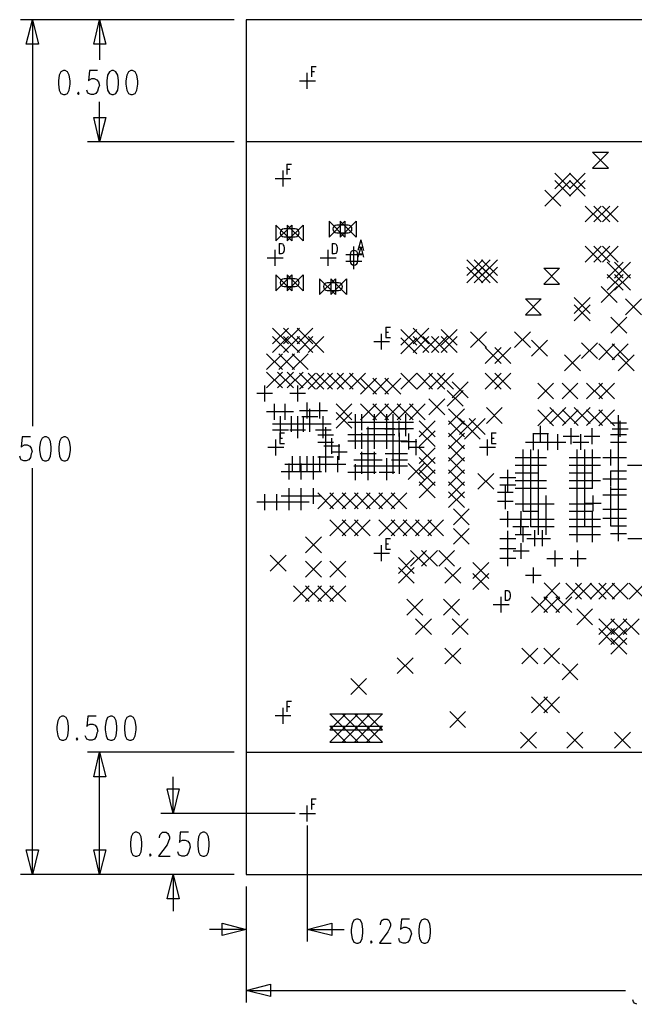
# Model space of a CAD drawing. Extents: x 11.9 to 28.1, y 10.8 to 21.2.
# Tile 6 of 29: x 15.6 to 18.1, y 15.1 to 19.1. Entities that reach past the tile are written whole.
import ezdxf

# ---------------------------------------------------------------- set-up
doc = ezdxf.new("R2010")
doc.units = 0
doc.header["$MEASUREMENT"] = 0
doc.layers.add('LAYNR1', color=2, linetype='Continuous')

msp = doc.modelspace()

# ---------------------------------------------------------------- linework, layer by layer
at = {"layer": 'LAYNR1', "color": 7}
for points in [[(16.438, 19.136), (15.563, 19.136)], [(15.587, 19.036), (15.613, 19.136)], [(15.613, 19.136), (15.613, 17.472)], [(15.613, 19.136), (15.637, 19.036)], [(16.438, 19.136), (15.837, 19.136)], [(15.863, 19.036), (15.887, 19.136)], [(15.887, 19.136), (15.887, 18.972)], [(15.887, 19.136), (15.913, 19.036)], [(16.487, 19.136), (16.488, 19.136)], [(16.487, 19.136), (16.488, 19.136)], [(19.987, 19.136), (16.487, 19.136)], [(16.487, 19.136), (16.487, 15.636)], [(15.637, 19.036), (15.587, 19.036)], [(15.913, 19.036), (15.863, 19.036)], [(15.729, 18.923), (15.722, 18.909), (15.719, 18.886)], [(15.739, 18.928), (15.729, 18.923)], [(15.756, 18.923), (15.746, 18.928), (15.739, 18.928)], [(15.766, 18.886), (15.763, 18.909), (15.756, 18.923)], [(15.879, 18.928), (15.845, 18.928), (15.841, 18.886)], [(15.927, 18.923), (15.92, 18.909), (15.916, 18.886)], [(15.937, 18.928), (15.927, 18.923)], [(15.954, 18.923), (15.944, 18.928), (15.937, 18.928)], [(15.964, 18.886), (15.961, 18.909), (15.954, 18.923)], [(16.005, 18.923), (15.998, 18.909), (15.995, 18.886)], [(16.015, 18.928), (16.005, 18.923)], [(16.032, 18.923), (16.022, 18.928), (16.015, 18.928)], [(16.043, 18.886), (16.039, 18.909), (16.032, 18.923)], [(16.737, 18.853), (16.737, 18.918)], [(16.754, 18.945), (16.754, 18.902)], [(16.754, 18.945), (16.773, 18.945)], [(16.754, 18.924), (16.766, 18.924)], [(15.719, 18.886), (15.719, 18.872), (15.722, 18.848)], [(15.763, 18.848), (15.766, 18.872), (15.766, 18.886)], [(15.841, 18.886), (15.845, 18.89), (15.855, 18.895), (15.865, 18.895), (15.876, 18.89), (15.882, 18.881), (15.886, 18.867)], [(15.916, 18.886), (15.916, 18.872), (15.92, 18.848)], [(15.961, 18.848), (15.964, 18.872), (15.964, 18.886)], [(15.995, 18.886), (15.995, 18.872), (15.998, 18.848)], [(16.039, 18.848), (16.043, 18.872), (16.043, 18.886)], [(16.705, 18.886), (16.77, 18.886)], [(15.722, 18.848), (15.729, 18.834), (15.739, 18.829)], [(15.746, 18.829), (15.756, 18.834), (15.763, 18.848)], [(15.801, 18.839), (15.797, 18.834), (15.801, 18.829)], [(15.801, 18.829), (15.804, 18.834), (15.801, 18.839)], [(15.852, 18.829), (15.841, 18.834), (15.838, 18.839), (15.835, 18.848)], [(15.886, 18.867), (15.882, 18.858), (15.879, 18.843), (15.872, 18.834), (15.862, 18.829)], [(15.92, 18.848), (15.927, 18.834), (15.937, 18.829)], [(15.944, 18.829), (15.954, 18.834), (15.961, 18.848)], [(15.998, 18.848), (16.005, 18.834), (16.015, 18.829)], [(16.022, 18.829), (16.032, 18.834), (16.039, 18.848)], [(15.739, 18.829), (15.746, 18.829)], [(15.862, 18.829), (15.852, 18.829)], [(15.887, 18.636), (15.887, 18.799)], [(15.937, 18.829), (15.944, 18.829)], [(16.015, 18.829), (16.022, 18.829)], [(15.887, 18.636), (15.863, 18.736)], [(15.863, 18.736), (15.913, 18.736)], [(15.913, 18.736), (15.887, 18.636)], [(16.438, 18.636), (15.837, 18.636)], [(16.487, 18.636), (16.488, 18.636)], [(19.987, 18.636), (16.487, 18.636)], [(16.487, 18.636), (16.487, 16.136)], [(17.97, 18.528), (17.905, 18.593)], [(17.905, 18.593), (17.97, 18.593)], [(17.97, 18.593), (17.905, 18.528)], [(16.638, 18.453), (16.638, 18.518)], [(16.654, 18.545), (16.654, 18.502)], [(16.654, 18.545), (16.673, 18.545)], [(16.654, 18.524), (16.666, 18.524)], [(17.75, 18.443), (17.815, 18.508)], [(17.75, 18.508), (17.815, 18.443)], [(17.81, 18.443), (17.875, 18.508)], [(17.81, 18.508), (17.875, 18.443)], [(17.905, 18.528), (17.97, 18.528)], [(16.605, 18.486), (16.67, 18.486)], [(17.75, 18.413), (17.815, 18.478)], [(17.75, 18.478), (17.815, 18.413)], [(17.81, 18.413), (17.875, 18.478)], [(17.81, 18.478), (17.875, 18.413)], [(17.71, 18.373), (17.775, 18.438)], [(17.71, 18.438), (17.775, 18.373)], [(17.875, 18.308), (17.94, 18.373)], [(17.875, 18.373), (17.94, 18.308)], [(17.91, 18.308), (17.975, 18.373)], [(17.91, 18.373), (17.975, 18.308)], [(17.945, 18.308), (18.01, 18.373)], [(17.945, 18.373), (18.01, 18.308)], [(16.826, 18.246), (16.891, 18.311)], [(16.891, 18.246), (16.826, 18.311)], [(16.826, 18.311), (16.826, 18.246)], [(16.872, 18.246), (16.937, 18.311)], [(16.937, 18.246), (16.872, 18.311)], [(16.872, 18.311), (16.872, 18.246)], [(16.891, 18.311), (16.891, 18.246)], [(16.937, 18.311), (16.937, 18.246)], [(16.609, 18.23), (16.674, 18.295)], [(16.674, 18.23), (16.609, 18.295)], [(16.609, 18.295), (16.609, 18.23)], [(16.688, 18.279), (16.642, 18.279)], [(16.655, 18.23), (16.72, 18.295)], [(16.72, 18.23), (16.655, 18.295)], [(16.655, 18.295), (16.655, 18.23)], [(16.674, 18.295), (16.674, 18.23)], [(16.72, 18.295), (16.72, 18.23)], [(16.904, 18.295), (16.858, 18.295)], [(16.642, 18.247), (16.688, 18.247)], [(16.858, 18.263), (16.904, 18.263)], [(16.956, 18.234), (16.944, 18.191)], [(16.956, 18.234), (16.967, 18.191)], [(16.605, 18.128), (16.605, 18.193)], [(16.622, 18.22), (16.622, 18.177)], [(16.622, 18.22), (16.632, 18.22), (16.637, 18.218), (16.639, 18.213), (16.641, 18.209)], [(16.642, 18.193), (16.641, 18.187), (16.639, 18.183), (16.637, 18.179), (16.632, 18.177)], [(16.641, 18.209), (16.642, 18.203), (16.642, 18.193)], [(16.823, 18.128), (16.823, 18.193)], [(16.839, 18.22), (16.839, 18.177)], [(16.839, 18.22), (16.849, 18.22), (16.854, 18.218), (16.856, 18.213), (16.858, 18.209)], [(16.859, 18.193), (16.858, 18.187), (16.856, 18.183), (16.854, 18.179), (16.849, 18.177)], [(16.858, 18.209), (16.859, 18.203), (16.859, 18.193)], [(16.927, 18.142), (16.927, 18.207)], [(16.956, 18.206), (16.944, 18.163)], [(16.948, 18.205), (16.963, 18.205)], [(16.956, 18.206), (16.967, 18.163)], [(17.875, 18.143), (17.94, 18.208)], [(17.875, 18.208), (17.94, 18.143)], [(17.91, 18.143), (17.975, 18.208)], [(17.91, 18.208), (17.975, 18.143)], [(17.945, 18.143), (18.01, 18.208)], [(17.945, 18.208), (18.01, 18.143)], [(16.573, 18.161), (16.638, 18.161)], [(16.632, 18.177), (16.622, 18.177)], [(16.79, 18.161), (16.855, 18.161)], [(16.849, 18.177), (16.839, 18.177)], [(16.895, 18.175), (16.96, 18.175)], [(16.895, 18.147), (16.96, 18.147)], [(16.912, 18.175), (16.912, 18.147)], [(16.927, 18.114), (16.927, 18.179)], [(16.944, 18.147), (16.944, 18.175)], [(16.948, 18.177), (16.963, 18.177)], [(17.39, 18.088), (17.455, 18.153)], [(17.39, 18.153), (17.455, 18.088)], [(17.42, 18.088), (17.485, 18.153)], [(17.42, 18.153), (17.485, 18.088)], [(17.45, 18.088), (17.515, 18.153)], [(17.45, 18.153), (17.515, 18.088)], [(17.39, 18.058), (17.455, 18.123)], [(17.39, 18.123), (17.455, 18.058)], [(17.42, 18.058), (17.485, 18.123)], [(17.42, 18.123), (17.485, 18.058)], [(17.45, 18.058), (17.515, 18.123)], [(17.45, 18.123), (17.515, 18.058)], [(17.77, 18.053), (17.705, 18.118)], [(17.705, 18.118), (17.77, 18.118)], [(17.77, 18.118), (17.705, 18.053)], [(17.965, 18.078), (18.03, 18.143)], [(17.965, 18.143), (18.03, 18.078)], [(17.995, 18.078), (18.06, 18.143)], [(17.995, 18.143), (18.06, 18.078)], [(16.609, 18.026), (16.674, 18.091)], [(16.674, 18.026), (16.609, 18.091)], [(16.609, 18.091), (16.609, 18.026)], [(16.688, 18.075), (16.642, 18.075)], [(16.655, 18.026), (16.72, 18.091)], [(16.72, 18.026), (16.655, 18.091)], [(16.655, 18.091), (16.655, 18.026)], [(16.674, 18.091), (16.674, 18.026)], [(16.72, 18.091), (16.72, 18.026)], [(16.787, 18.01), (16.852, 18.075)], [(16.852, 18.01), (16.787, 18.075)], [(16.787, 18.075), (16.787, 18.01)], [(16.833, 18.01), (16.898, 18.075)], [(16.898, 18.01), (16.833, 18.075)], [(16.833, 18.075), (16.833, 18.01)], [(16.852, 18.075), (16.852, 18.01)], [(16.898, 18.075), (16.898, 18.01)], [(17.965, 18.028), (18.03, 18.093)], [(17.965, 18.093), (18.03, 18.028)], [(17.995, 18.028), (18.06, 18.093)], [(17.995, 18.093), (18.06, 18.028)], [(16.642, 18.043), (16.688, 18.043)], [(16.865, 18.059), (16.819, 18.059)], [(16.819, 18.027), (16.865, 18.027)], [(17.705, 18.053), (17.77, 18.053)], [(17.94, 17.978), (18.005, 18.043)], [(17.94, 18.043), (18.005, 17.978)], [(17.695, 17.928), (17.63, 17.993)], [(17.63, 17.993), (17.695, 17.993)], [(17.695, 17.993), (17.63, 17.928)], [(17.83, 17.933), (17.895, 17.998)], [(17.83, 17.998), (17.895, 17.933)], [(18.04, 17.928), (18.105, 17.993)], [(18.04, 17.993), (18.105, 17.928)], [(17.83, 17.903), (17.895, 17.968)], [(17.83, 17.968), (17.895, 17.903)], [(17.63, 17.928), (17.695, 17.928)], [(17.98, 17.853), (18.045, 17.918)], [(17.98, 17.918), (18.045, 17.853)], [(16.595, 17.808), (16.66, 17.873)], [(16.595, 17.873), (16.66, 17.808)], [(16.64, 17.808), (16.705, 17.873)], [(16.64, 17.873), (16.705, 17.808)], [(16.695, 17.808), (16.76, 17.873)], [(16.695, 17.873), (16.76, 17.808)], [(17.058, 17.877), (17.058, 17.834)], [(17.058, 17.877), (17.077, 17.877)], [(17.12, 17.803), (17.185, 17.868)], [(17.12, 17.868), (17.185, 17.803)], [(17.17, 17.808), (17.235, 17.873)], [(17.17, 17.873), (17.235, 17.808)], [(17.285, 17.803), (17.35, 17.868)], [(17.285, 17.868), (17.35, 17.803)], [(16.595, 17.773), (16.66, 17.838)], [(16.595, 17.838), (16.66, 17.773)], [(16.64, 17.773), (16.705, 17.838)], [(16.64, 17.838), (16.705, 17.773)], [(16.695, 17.773), (16.76, 17.838)], [(16.695, 17.838), (16.76, 17.773)], [(16.74, 17.773), (16.805, 17.838)], [(16.74, 17.838), (16.805, 17.773)], [(17.041, 17.785), (17.041, 17.85)], [(17.058, 17.856), (17.069, 17.856)], [(17.058, 17.834), (17.077, 17.834)], [(17.12, 17.768), (17.185, 17.833)], [(17.12, 17.833), (17.185, 17.768)], [(17.17, 17.773), (17.235, 17.838)], [(17.17, 17.838), (17.235, 17.773)], [(17.21, 17.773), (17.275, 17.838)], [(17.21, 17.838), (17.275, 17.773)], [(17.245, 17.773), (17.31, 17.838)], [(17.245, 17.838), (17.31, 17.773)], [(17.285, 17.773), (17.35, 17.838)], [(17.285, 17.838), (17.35, 17.773)], [(17.405, 17.793), (17.47, 17.858)], [(17.405, 17.858), (17.47, 17.793)], [(17.585, 17.793), (17.65, 17.858)], [(17.585, 17.858), (17.65, 17.793)], [(17.655, 17.758), (17.72, 17.823)], [(17.655, 17.823), (17.72, 17.758)], [(17.009, 17.818), (17.074, 17.818)], [(17.465, 17.728), (17.53, 17.793)], [(17.465, 17.793), (17.53, 17.728)], [(17.505, 17.728), (17.57, 17.793)], [(17.505, 17.793), (17.57, 17.728)], [(17.86, 17.748), (17.925, 17.813)], [(17.86, 17.813), (17.925, 17.748)], [(17.93, 17.743), (17.995, 17.808)], [(17.93, 17.808), (17.995, 17.743)], [(17.985, 17.743), (18.05, 17.808)], [(17.985, 17.808), (18.05, 17.743)], [(16.57, 17.703), (16.635, 17.768)], [(16.57, 17.768), (16.635, 17.703)], [(16.62, 17.703), (16.685, 17.768)], [(16.62, 17.768), (16.685, 17.703)], [(16.675, 17.703), (16.74, 17.768)], [(16.675, 17.768), (16.74, 17.703)], [(17.79, 17.698), (17.855, 17.763)], [(17.79, 17.763), (17.855, 17.698)], [(18.01, 17.698), (18.075, 17.763)], [(18.01, 17.763), (18.075, 17.698)], [(16.57, 17.628), (16.635, 17.693)], [(16.57, 17.693), (16.635, 17.628)], [(16.615, 17.628), (16.68, 17.693)], [(16.615, 17.693), (16.68, 17.628)], [(16.655, 17.628), (16.72, 17.693)], [(16.655, 17.693), (16.72, 17.628)], [(16.705, 17.623), (16.77, 17.688)], [(16.705, 17.688), (16.77, 17.623)], [(16.74, 17.623), (16.805, 17.688)], [(16.74, 17.688), (16.805, 17.623)], [(16.775, 17.623), (16.84, 17.688)], [(16.775, 17.688), (16.84, 17.623)], [(16.82, 17.623), (16.885, 17.688)], [(16.82, 17.688), (16.885, 17.623)], [(16.86, 17.623), (16.925, 17.688)], [(16.86, 17.688), (16.925, 17.623)], [(16.91, 17.623), (16.975, 17.688)], [(16.91, 17.688), (16.975, 17.623)], [(16.955, 17.603), (17.02, 17.668)], [(16.955, 17.668), (17.02, 17.603)], [(17.005, 17.603), (17.07, 17.668)], [(17.005, 17.668), (17.07, 17.603)], [(17.055, 17.603), (17.12, 17.668)], [(17.055, 17.668), (17.12, 17.603)], [(17.12, 17.623), (17.185, 17.688)], [(17.12, 17.688), (17.185, 17.623)], [(17.185, 17.623), (17.25, 17.688)], [(17.185, 17.688), (17.25, 17.623)], [(17.235, 17.623), (17.3, 17.688)], [(17.235, 17.688), (17.3, 17.623)], [(17.27, 17.623), (17.335, 17.688)], [(17.27, 17.688), (17.335, 17.623)], [(17.465, 17.623), (17.53, 17.688)], [(17.465, 17.688), (17.53, 17.623)], [(17.505, 17.623), (17.57, 17.688)], [(17.505, 17.688), (17.57, 17.623)], [(16.563, 17.573), (16.563, 17.638)], [(16.698, 17.573), (16.698, 17.638)], [(17.33, 17.588), (17.395, 17.653)], [(17.33, 17.653), (17.395, 17.588)], [(17.68, 17.583), (17.745, 17.648)], [(17.68, 17.648), (17.745, 17.583)], [(17.78, 17.583), (17.845, 17.648)], [(17.78, 17.648), (17.845, 17.583)], [(17.88, 17.583), (17.945, 17.648)], [(17.88, 17.648), (17.945, 17.583)], [(17.93, 17.583), (17.995, 17.648)], [(17.93, 17.648), (17.995, 17.583)], [(16.53, 17.606), (16.595, 17.606)], [(16.665, 17.606), (16.73, 17.606)], [(17.235, 17.518), (17.3, 17.583)], [(17.235, 17.583), (17.3, 17.518)], [(17.31, 17.553), (17.375, 17.618)], [(17.31, 17.618), (17.375, 17.553)], [(16.603, 17.498), (16.603, 17.563)], [(16.647, 17.498), (16.647, 17.563)], [(16.737, 17.503), (16.737, 17.568)], [(16.747, 17.478), (16.747, 17.543)], [(16.788, 17.503), (16.788, 17.568)], [(16.855, 17.498), (16.92, 17.563)], [(16.855, 17.563), (16.92, 17.498)], [(16.955, 17.498), (17.02, 17.563)], [(16.955, 17.563), (17.02, 17.498)], [(17.005, 17.498), (17.07, 17.563)], [(17.005, 17.563), (17.07, 17.498)], [(17.055, 17.498), (17.12, 17.563)], [(17.055, 17.563), (17.12, 17.498)], [(17.105, 17.498), (17.17, 17.563)], [(17.105, 17.563), (17.17, 17.498)], [(17.155, 17.498), (17.22, 17.563)], [(17.155, 17.563), (17.22, 17.498)], [(17.315, 17.478), (17.38, 17.543)], [(17.315, 17.543), (17.38, 17.478)], [(17.47, 17.483), (17.535, 17.548)], [(17.47, 17.548), (17.535, 17.483)], [(17.73, 17.483), (17.795, 17.548)], [(17.73, 17.548), (17.795, 17.483)], [(17.83, 17.483), (17.895, 17.548)], [(17.83, 17.548), (17.895, 17.483)], [(16.57, 17.531), (16.635, 17.531)], [(16.615, 17.531), (16.68, 17.531)], [(16.628, 17.448), (16.628, 17.513)], [(16.673, 17.448), (16.673, 17.513)], [(16.698, 17.448), (16.698, 17.513)], [(16.705, 17.536), (16.77, 17.536)], [(16.715, 17.511), (16.78, 17.511)], [(16.722, 17.448), (16.722, 17.513)], [(16.747, 17.448), (16.747, 17.513)], [(16.755, 17.536), (16.82, 17.536)], [(16.802, 17.448), (16.802, 17.513)], [(16.855, 17.463), (16.92, 17.528)], [(16.855, 17.528), (16.92, 17.463)], [(16.935, 17.455), (16.935, 17.52)], [(16.961, 17.455), (16.961, 17.52)], [(17.012, 17.455), (17.012, 17.52)], [(17.063, 17.455), (17.063, 17.52)], [(17.089, 17.455), (17.089, 17.52)], [(17.14, 17.455), (17.14, 17.52)], [(17.36, 17.438), (17.425, 17.503)], [(17.36, 17.503), (17.425, 17.438)], [(17.4, 17.438), (17.465, 17.503)], [(17.4, 17.503), (17.465, 17.438)], [(17.68, 17.473), (17.745, 17.538)], [(17.68, 17.538), (17.745, 17.473)], [(17.781, 17.474), (17.846, 17.539)], [(17.781, 17.539), (17.846, 17.474)], [(17.88, 17.474), (17.945, 17.539)], [(17.88, 17.539), (17.945, 17.474)], [(17.93, 17.473), (17.995, 17.538)], [(17.93, 17.538), (17.995, 17.473)], [(18.011, 17.452), (18.011, 17.517)], [(16.595, 17.481), (16.66, 17.481)], [(16.628, 17.423), (16.628, 17.488)], [(16.64, 17.481), (16.705, 17.481)], [(16.665, 17.481), (16.73, 17.481)], [(16.69, 17.481), (16.755, 17.481)], [(16.698, 17.423), (16.698, 17.488)], [(16.715, 17.481), (16.78, 17.481)], [(16.77, 17.481), (16.835, 17.481)], [(16.802, 17.423), (16.802, 17.488)], [(16.813, 17.403), (16.813, 17.468)], [(16.903, 17.488), (16.968, 17.488)], [(16.928, 17.488), (16.993, 17.488)], [(16.935, 17.404), (16.935, 17.469)], [(16.979, 17.488), (17.044, 17.488)], [(16.979, 17.462), (17.044, 17.462)], [(16.986, 17.404), (16.986, 17.469)], [(17.012, 17.43), (17.012, 17.495)], [(17.012, 17.404), (17.012, 17.469)], [(17.031, 17.488), (17.096, 17.488)], [(17.031, 17.462), (17.096, 17.462)], [(17.055, 17.461), (17.12, 17.461)], [(17.056, 17.488), (17.121, 17.488)], [(17.063, 17.43), (17.063, 17.495)], [(17.063, 17.404), (17.063, 17.469)], [(17.081, 17.461), (17.146, 17.461)], [(17.088, 17.429), (17.088, 17.494)], [(17.107, 17.488), (17.172, 17.488)], [(17.107, 17.462), (17.172, 17.462)], [(17.113, 17.429), (17.113, 17.494)], [(17.14, 17.43), (17.14, 17.495)], [(17.195, 17.428), (17.26, 17.493)], [(17.195, 17.493), (17.26, 17.428)], [(17.315, 17.428), (17.38, 17.493)], [(17.315, 17.493), (17.38, 17.428)], [(17.38, 17.418), (17.445, 17.483)], [(17.38, 17.483), (17.445, 17.418)], [(17.692, 17.408), (17.692, 17.473)], [(17.817, 17.398), (17.817, 17.463)], [(17.903, 17.398), (17.903, 17.463)], [(17.978, 17.485), (18.043, 17.485)], [(17.985, 17.461), (18.05, 17.461)], [(18.011, 17.405), (18.011, 17.47)], [(18.017, 17.428), (18.017, 17.493)], [(15.604, 17.428), (15.57, 17.428), (15.566, 17.386)], [(15.652, 17.423), (15.645, 17.409), (15.641, 17.386)], [(15.662, 17.428), (15.652, 17.423)], [(15.679, 17.423), (15.669, 17.428), (15.662, 17.428)], [(15.689, 17.386), (15.686, 17.409), (15.679, 17.423)], [(15.73, 17.423), (15.723, 17.409), (15.72, 17.386)], [(15.74, 17.428), (15.73, 17.423)], [(15.757, 17.423), (15.747, 17.428), (15.74, 17.428)], [(15.768, 17.386), (15.764, 17.409), (15.757, 17.423)], [(16.595, 17.456), (16.66, 17.456)], [(16.625, 17.444), (16.625, 17.401)], [(16.625, 17.444), (16.644, 17.444)], [(16.625, 17.423), (16.636, 17.423)], [(16.665, 17.456), (16.73, 17.456)], [(16.77, 17.456), (16.835, 17.456)], [(16.78, 17.436), (16.845, 17.436)], [(16.813, 17.373), (16.813, 17.438)], [(16.837, 17.358), (16.837, 17.423)], [(16.903, 17.437), (16.968, 17.437)], [(16.935, 17.379), (16.935, 17.444)], [(16.954, 17.437), (17.019, 17.437)], [(16.961, 17.379), (16.961, 17.444)], [(16.979, 17.437), (17.044, 17.437)], [(16.986, 17.379), (16.986, 17.444)], [(17.012, 17.379), (17.012, 17.444)], [(17.031, 17.437), (17.096, 17.437)], [(17.063, 17.379), (17.063, 17.444)], [(17.089, 17.379), (17.089, 17.444)], [(17.114, 17.379), (17.114, 17.444)], [(17.153, 17.376), (17.153, 17.441)], [(17.195, 17.388), (17.26, 17.453)], [(17.195, 17.453), (17.26, 17.388)], [(17.315, 17.378), (17.38, 17.443)], [(17.315, 17.443), (17.38, 17.378)], [(17.491, 17.444), (17.491, 17.401)], [(17.491, 17.444), (17.51, 17.444)], [(17.491, 17.423), (17.502, 17.423)], [(17.66, 17.441), (17.725, 17.441)], [(17.663, 17.373), (17.663, 17.438)], [(17.722, 17.373), (17.722, 17.438)], [(17.763, 17.374), (17.763, 17.439)], [(17.785, 17.431), (17.85, 17.431)], [(17.857, 17.374), (17.857, 17.439)], [(17.87, 17.431), (17.935, 17.431)], [(17.978, 17.438), (18.043, 17.438)], [(18.011, 17.374), (18.011, 17.439)], [(15.566, 17.386), (15.57, 17.39), (15.58, 17.395), (15.59, 17.395), (15.601, 17.39), (15.607, 17.381), (15.611, 17.367)], [(15.641, 17.386), (15.641, 17.372), (15.645, 17.348)], [(15.686, 17.348), (15.689, 17.372), (15.689, 17.386)], [(15.72, 17.386), (15.72, 17.372), (15.723, 17.348)], [(15.764, 17.348), (15.768, 17.372), (15.768, 17.386)], [(16.576, 17.385), (16.641, 17.385)], [(16.608, 17.352), (16.608, 17.417)], [(16.625, 17.401), (16.644, 17.401)], [(16.78, 17.406), (16.845, 17.406)], [(16.805, 17.391), (16.87, 17.391)], [(16.813, 17.313), (16.813, 17.378)], [(16.868, 17.333), (16.868, 17.398)], [(16.903, 17.411), (16.968, 17.411)], [(16.928, 17.411), (16.993, 17.411)], [(16.954, 17.411), (17.019, 17.411)], [(16.979, 17.411), (17.044, 17.411)], [(16.986, 17.328), (16.986, 17.393)], [(17.031, 17.411), (17.096, 17.411)], [(17.056, 17.411), (17.121, 17.411)], [(17.082, 17.411), (17.147, 17.411)], [(17.089, 17.328), (17.089, 17.393)], [(17.114, 17.328), (17.114, 17.393)], [(17.121, 17.409), (17.186, 17.409)], [(17.15, 17.386), (17.215, 17.386)], [(17.183, 17.353), (17.183, 17.418)], [(17.195, 17.318), (17.26, 17.383)], [(17.195, 17.383), (17.26, 17.318)], [(17.315, 17.328), (17.38, 17.393)], [(17.315, 17.393), (17.38, 17.328)], [(17.442, 17.385), (17.507, 17.385)], [(17.474, 17.352), (17.474, 17.417)], [(17.491, 17.401), (17.51, 17.401)], [(17.63, 17.406), (17.695, 17.406)], [(17.69, 17.406), (17.755, 17.406)], [(17.73, 17.406), (17.795, 17.406)], [(17.824, 17.406), (17.889, 17.406)], [(17.978, 17.406), (18.043, 17.406)], [(15.577, 17.329), (15.566, 17.334), (15.563, 17.339), (15.56, 17.348)], [(15.611, 17.367), (15.607, 17.358), (15.604, 17.343), (15.597, 17.334), (15.587, 17.329)], [(15.645, 17.348), (15.652, 17.334), (15.662, 17.329)], [(15.669, 17.329), (15.679, 17.334), (15.686, 17.348)], [(15.723, 17.348), (15.73, 17.334), (15.74, 17.329)], [(15.747, 17.329), (15.757, 17.334), (15.764, 17.348)], [(16.677, 17.283), (16.677, 17.348)], [(16.708, 17.283), (16.708, 17.348)], [(16.737, 17.283), (16.737, 17.348)], [(16.763, 17.283), (16.763, 17.348)], [(16.78, 17.346), (16.845, 17.346)], [(16.788, 17.283), (16.788, 17.348)], [(16.813, 17.283), (16.813, 17.348)], [(16.835, 17.366), (16.9, 17.366)], [(16.862, 17.283), (16.862, 17.348)], [(16.954, 17.36), (17.019, 17.36)], [(16.961, 17.302), (16.961, 17.367)], [(16.961, 17.276), (16.961, 17.341)], [(16.986, 17.276), (16.986, 17.341)], [(17.012, 17.302), (17.012, 17.367)], [(17.012, 17.276), (17.012, 17.341)], [(17.056, 17.36), (17.121, 17.36)], [(17.063, 17.276), (17.063, 17.341)], [(17.082, 17.36), (17.147, 17.36)], [(17.089, 17.276), (17.089, 17.341)], [(17.114, 17.302), (17.114, 17.367)], [(17.114, 17.276), (17.114, 17.341)], [(17.195, 17.278), (17.26, 17.343)], [(17.195, 17.343), (17.26, 17.278)], [(17.315, 17.278), (17.38, 17.343)], [(17.315, 17.343), (17.38, 17.278)], [(17.588, 17.343), (17.653, 17.343)], [(17.62, 17.343), (17.685, 17.343)], [(17.621, 17.311), (17.621, 17.376)], [(17.621, 17.279), (17.621, 17.344)], [(17.651, 17.343), (17.716, 17.343)], [(17.652, 17.311), (17.652, 17.376)], [(17.652, 17.279), (17.652, 17.344)], [(17.684, 17.311), (17.684, 17.376)], [(17.684, 17.279), (17.684, 17.344)], [(17.809, 17.343), (17.874, 17.343)], [(17.84, 17.343), (17.905, 17.343)], [(17.841, 17.311), (17.841, 17.376)], [(17.841, 17.279), (17.841, 17.344)], [(17.872, 17.343), (17.937, 17.343)], [(17.873, 17.311), (17.873, 17.376)], [(17.873, 17.279), (17.873, 17.344)], [(17.904, 17.311), (17.904, 17.376)], [(17.904, 17.279), (17.904, 17.344)], [(17.947, 17.343), (18.012, 17.343)], [(17.978, 17.343), (18.043, 17.343)], [(17.979, 17.311), (17.979, 17.376)], [(18.011, 17.311), (18.011, 17.376)], [(15.587, 17.329), (15.577, 17.329)], [(15.613, 15.636), (15.613, 17.299)], [(15.662, 17.329), (15.669, 17.329)], [(15.74, 17.329), (15.747, 17.329)], [(16.645, 17.316), (16.71, 17.316)], [(16.663, 17.253), (16.663, 17.318)], [(16.675, 17.316), (16.74, 17.316)], [(16.705, 17.316), (16.77, 17.316)], [(16.712, 17.253), (16.712, 17.318)], [(16.73, 17.316), (16.795, 17.316)], [(16.755, 17.316), (16.82, 17.316)], [(16.763, 17.253), (16.763, 17.318)], [(16.78, 17.316), (16.845, 17.316)], [(16.83, 17.316), (16.895, 17.316)], [(16.928, 17.334), (16.993, 17.334)], [(16.928, 17.309), (16.993, 17.309)], [(16.935, 17.251), (16.935, 17.316)], [(16.954, 17.309), (17.019, 17.309)], [(16.979, 17.334), (17.044, 17.334)], [(16.979, 17.309), (17.044, 17.309)], [(16.986, 17.251), (16.986, 17.316)], [(17.031, 17.309), (17.096, 17.309)], [(17.056, 17.309), (17.121, 17.309)], [(17.063, 17.251), (17.063, 17.316)], [(17.082, 17.334), (17.147, 17.334)], [(17.082, 17.309), (17.147, 17.309)], [(17.15, 17.253), (17.215, 17.318)], [(17.15, 17.318), (17.215, 17.253)], [(17.588, 17.312), (17.653, 17.312)], [(17.62, 17.312), (17.685, 17.312)], [(17.621, 17.248), (17.621, 17.313)], [(17.651, 17.312), (17.716, 17.312)], [(17.652, 17.248), (17.652, 17.313)], [(17.809, 17.312), (17.874, 17.312)], [(17.84, 17.312), (17.905, 17.312)], [(17.841, 17.248), (17.841, 17.313)], [(17.872, 17.312), (17.937, 17.312)], [(17.873, 17.248), (17.873, 17.313)], [(18.011, 17.255), (18.011, 17.32)], [(18.048, 17.312), (18.113, 17.312)], [(16.63, 17.286), (16.695, 17.286)], [(16.68, 17.286), (16.745, 17.286)], [(16.73, 17.286), (16.795, 17.286)], [(16.903, 17.283), (16.968, 17.283)], [(16.954, 17.283), (17.019, 17.283)], [(17.031, 17.283), (17.096, 17.283)], [(17.195, 17.228), (17.26, 17.293)], [(17.195, 17.293), (17.26, 17.228)], [(17.315, 17.228), (17.38, 17.293)], [(17.315, 17.293), (17.38, 17.228)], [(17.435, 17.213), (17.5, 17.278)], [(17.435, 17.278), (17.5, 17.213)], [(17.525, 17.261), (17.59, 17.261)], [(17.558, 17.228), (17.558, 17.293)], [(17.558, 17.198), (17.558, 17.263)], [(17.588, 17.28), (17.653, 17.28)], [(17.62, 17.28), (17.685, 17.28)], [(17.621, 17.216), (17.621, 17.281)], [(17.652, 17.216), (17.652, 17.281)], [(17.684, 17.216), (17.684, 17.281)], [(17.809, 17.28), (17.874, 17.28)], [(17.84, 17.28), (17.905, 17.28)], [(17.841, 17.216), (17.841, 17.281)], [(17.873, 17.216), (17.873, 17.281)], [(17.904, 17.216), (17.904, 17.281)], [(17.978, 17.288), (18.043, 17.288)], [(17.979, 17.224), (17.979, 17.289)], [(18.011, 17.224), (18.011, 17.289)], [(16.663, 17.153), (16.663, 17.218)], [(16.712, 17.153), (16.712, 17.218)], [(16.763, 17.153), (16.763, 17.218)], [(17.195, 17.178), (17.26, 17.243)], [(17.195, 17.243), (17.26, 17.178)], [(17.315, 17.178), (17.38, 17.243)], [(17.315, 17.243), (17.38, 17.178)], [(17.525, 17.231), (17.59, 17.231)], [(17.548, 17.168), (17.548, 17.233)], [(17.588, 17.249), (17.653, 17.249)], [(17.588, 17.217), (17.653, 17.217)], [(17.62, 17.249), (17.685, 17.249)], [(17.62, 17.217), (17.685, 17.217)], [(17.621, 17.185), (17.621, 17.25)], [(17.651, 17.249), (17.716, 17.249)], [(17.651, 17.217), (17.716, 17.217)], [(17.652, 17.185), (17.652, 17.25)], [(17.684, 17.185), (17.684, 17.25)], [(17.809, 17.249), (17.874, 17.249)], [(17.809, 17.217), (17.874, 17.217)], [(17.84, 17.249), (17.905, 17.249)], [(17.84, 17.217), (17.905, 17.217)], [(17.841, 17.185), (17.841, 17.25)], [(17.872, 17.249), (17.937, 17.249)], [(17.873, 17.185), (17.873, 17.25)], [(17.947, 17.256), (18.012, 17.256)], [(17.978, 17.256), (18.043, 17.256)], [(17.979, 17.157), (17.979, 17.222)], [(18.011, 17.181), (18.011, 17.246)], [(18.011, 17.157), (18.011, 17.222)], [(16.563, 17.128), (16.563, 17.193)], [(16.612, 17.128), (16.612, 17.193)], [(16.63, 17.186), (16.695, 17.186)], [(16.663, 17.128), (16.663, 17.193)], [(16.68, 17.186), (16.745, 17.186)], [(16.712, 17.128), (16.712, 17.193)], [(16.73, 17.186), (16.795, 17.186)], [(16.78, 17.133), (16.845, 17.198)], [(16.78, 17.198), (16.845, 17.133)], [(16.83, 17.133), (16.895, 17.198)], [(16.83, 17.198), (16.895, 17.133)], [(16.88, 17.133), (16.945, 17.198)], [(16.88, 17.198), (16.945, 17.133)], [(16.93, 17.133), (16.995, 17.198)], [(16.93, 17.198), (16.995, 17.133)], [(16.98, 17.133), (17.045, 17.198)], [(16.98, 17.198), (17.045, 17.133)], [(17.03, 17.133), (17.095, 17.198)], [(17.03, 17.198), (17.095, 17.133)], [(17.08, 17.133), (17.145, 17.198)], [(17.08, 17.198), (17.145, 17.133)], [(17.315, 17.138), (17.38, 17.203)], [(17.315, 17.203), (17.38, 17.138)], [(17.515, 17.201), (17.58, 17.201)], [(17.548, 17.131), (17.548, 17.196)], [(17.621, 17.122), (17.621, 17.187)], [(17.652, 17.122), (17.652, 17.187)], [(17.684, 17.122), (17.684, 17.187)], [(17.715, 17.122), (17.715, 17.187)], [(17.841, 17.122), (17.841, 17.187)], [(17.873, 17.122), (17.873, 17.187)], [(17.907, 17.123), (17.907, 17.188)], [(17.947, 17.19), (18.012, 17.19)], [(17.978, 17.213), (18.043, 17.213)], [(17.978, 17.19), (18.043, 17.19)], [(16.53, 17.161), (16.595, 17.161)], [(16.58, 17.161), (16.645, 17.161)], [(16.63, 17.161), (16.695, 17.161)], [(16.68, 17.161), (16.745, 17.161)], [(17.515, 17.164), (17.58, 17.164)], [(17.588, 17.154), (17.653, 17.154)], [(17.62, 17.154), (17.685, 17.154)], [(17.651, 17.154), (17.716, 17.154)], [(17.652, 17.09), (17.652, 17.155)], [(17.683, 17.154), (17.748, 17.154)], [(17.809, 17.154), (17.874, 17.154)], [(17.84, 17.154), (17.905, 17.154)], [(17.841, 17.09), (17.841, 17.155)], [(17.873, 17.09), (17.873, 17.155)], [(17.875, 17.156), (17.94, 17.156)], [(17.979, 17.098), (17.979, 17.163)], [(18.011, 17.098), (18.011, 17.163)], [(17.335, 17.068), (17.4, 17.133)], [(17.335, 17.133), (17.4, 17.068)], [(17.558, 17.058), (17.558, 17.123)], [(17.612, 17.058), (17.612, 17.123)], [(17.62, 17.123), (17.685, 17.123)], [(17.652, 17.059), (17.652, 17.124)], [(17.684, 17.059), (17.684, 17.124)], [(17.715, 17.059), (17.715, 17.124)], [(17.809, 17.123), (17.874, 17.123)], [(17.84, 17.123), (17.905, 17.123)], [(17.841, 17.059), (17.841, 17.124)], [(17.873, 17.059), (17.873, 17.124)], [(17.904, 17.059), (17.904, 17.124)], [(17.947, 17.131), (18.012, 17.131)], [(17.978, 17.131), (18.043, 17.131)], [(17.979, 17.063), (17.979, 17.128)], [(18.011, 17.063), (18.011, 17.128)], [(18.011, 17.031), (18.011, 17.096)], [(16.83, 17.023), (16.895, 17.088)], [(16.83, 17.088), (16.895, 17.023)], [(16.88, 17.023), (16.945, 17.088)], [(16.88, 17.088), (16.945, 17.023)], [(16.93, 17.023), (16.995, 17.088)], [(16.93, 17.088), (16.995, 17.023)], [(17.03, 17.023), (17.095, 17.088)], [(17.03, 17.088), (17.095, 17.023)], [(17.08, 17.023), (17.145, 17.088)], [(17.08, 17.088), (17.145, 17.023)], [(17.13, 17.023), (17.195, 17.088)], [(17.13, 17.088), (17.195, 17.023)], [(17.18, 17.023), (17.245, 17.088)], [(17.18, 17.088), (17.245, 17.023)], [(17.23, 17.023), (17.295, 17.088)], [(17.23, 17.088), (17.295, 17.023)], [(17.525, 17.091), (17.59, 17.091)], [(17.579, 17.06), (17.644, 17.06)], [(17.58, 17.091), (17.645, 17.091)], [(17.611, 17.027), (17.611, 17.092)], [(17.62, 17.091), (17.685, 17.091)], [(17.621, 16.996), (17.621, 17.061)], [(17.651, 17.091), (17.716, 17.091)], [(17.651, 17.06), (17.716, 17.06)], [(17.683, 17.091), (17.748, 17.091)], [(17.683, 17.06), (17.748, 17.06)], [(17.684, 17.027), (17.684, 17.092)], [(17.715, 17.027), (17.715, 17.092)], [(17.809, 17.091), (17.874, 17.091)], [(17.809, 17.06), (17.874, 17.06)], [(17.84, 17.091), (17.905, 17.091)], [(17.841, 17.027), (17.841, 17.092)], [(17.841, 16.996), (17.841, 17.061)], [(17.872, 17.091), (17.937, 17.091)], [(17.872, 17.06), (17.937, 17.06)], [(17.904, 17.027), (17.904, 17.092)], [(17.904, 16.996), (17.904, 17.061)], [(17.947, 17.095), (18.012, 17.095)], [(17.978, 17.095), (18.043, 17.095)], [(17.978, 17.064), (18.043, 17.064)], [(18.011, 17), (18.011, 17.065)], [(16.73, 16.953), (16.795, 17.018)], [(16.73, 17.018), (16.795, 16.953)], [(17.335, 16.988), (17.4, 17.053)], [(17.335, 17.053), (17.4, 16.988)], [(17.558, 16.978), (17.558, 17.043)], [(17.588, 17.028), (17.653, 17.028)], [(17.668, 16.98), (17.668, 17.045)], [(17.7, 16.98), (17.7, 17.045)], [(17.809, 17.028), (17.874, 17.028)], [(17.872, 17.028), (17.937, 17.028)], [(17.978, 17.032), (18.043, 17.032)], [(17.041, 16.919), (17.041, 16.984)], [(17.058, 17.011), (17.058, 16.968)], [(17.058, 17.011), (17.077, 17.011)], [(17.058, 16.99), (17.069, 16.99)], [(17.525, 17.011), (17.59, 17.011)], [(17.558, 16.938), (17.558, 17.003)], [(17.612, 16.928), (17.612, 16.993)], [(17.636, 17.012), (17.701, 17.012)], [(17.667, 17.012), (17.732, 17.012)], [(18.049, 17.012), (18.114, 17.012)], [(16.585, 16.878), (16.65, 16.943)], [(16.585, 16.943), (16.65, 16.878)], [(17.009, 16.952), (17.074, 16.952)], [(17.058, 16.968), (17.077, 16.968)], [(17.16, 16.898), (17.225, 16.963)], [(17.16, 16.963), (17.225, 16.898)], [(17.205, 16.898), (17.27, 16.963)], [(17.205, 16.963), (17.27, 16.898)], [(17.275, 16.898), (17.34, 16.963)], [(17.275, 16.963), (17.34, 16.898)], [(17.525, 16.971), (17.59, 16.971)], [(17.558, 16.898), (17.558, 16.963)], [(17.58, 16.961), (17.645, 16.961)], [(17.751, 16.897), (17.751, 16.962)], [(17.845, 16.897), (17.845, 16.962)], [(16.73, 16.853), (16.795, 16.918)], [(16.73, 16.918), (16.795, 16.853)], [(16.83, 16.853), (16.895, 16.918)], [(16.83, 16.918), (16.895, 16.853)], [(17.11, 16.868), (17.175, 16.933)], [(17.11, 16.933), (17.175, 16.868)], [(17.415, 16.848), (17.48, 16.913)], [(17.415, 16.913), (17.48, 16.848)], [(17.525, 16.931), (17.59, 16.931)], [(17.718, 16.93), (17.783, 16.93)], [(17.813, 16.93), (17.878, 16.93)], [(17.11, 16.828), (17.175, 16.893)], [(17.11, 16.893), (17.175, 16.828)], [(17.3, 16.828), (17.365, 16.893)], [(17.3, 16.893), (17.365, 16.828)], [(17.415, 16.803), (17.48, 16.868)], [(17.415, 16.868), (17.48, 16.803)], [(17.63, 16.861), (17.695, 16.861)], [(17.663, 16.828), (17.663, 16.893)], [(16.68, 16.753), (16.745, 16.818)], [(16.68, 16.818), (16.745, 16.753)], [(16.73, 16.753), (16.795, 16.818)], [(16.73, 16.818), (16.795, 16.753)], [(16.78, 16.753), (16.845, 16.818)], [(16.78, 16.818), (16.845, 16.753)], [(16.83, 16.753), (16.895, 16.818)], [(16.83, 16.818), (16.895, 16.753)], [(17.706, 16.765), (17.771, 16.83)], [(17.706, 16.83), (17.771, 16.765)], [(17.795, 16.763), (17.86, 16.828)], [(17.795, 16.828), (17.86, 16.763)], [(17.835, 16.763), (17.9, 16.828)], [(17.835, 16.828), (17.9, 16.763)], [(17.895, 16.763), (17.96, 16.828)], [(17.895, 16.828), (17.96, 16.763)], [(17.93, 16.763), (17.995, 16.828)], [(17.93, 16.828), (17.995, 16.763)], [(17.985, 16.763), (18.05, 16.828)], [(17.985, 16.828), (18.05, 16.763)], [(18.055, 16.763), (18.12, 16.828)], [(18.055, 16.828), (18.12, 16.763)], [(17.547, 16.799), (17.547, 16.757)], [(17.547, 16.799), (17.557, 16.799), (17.561, 16.797), (17.564, 16.793), (17.566, 16.789), (17.567, 16.783), (17.567, 16.773), (17.566, 16.767), (17.564, 16.763), (17.561, 16.759), (17.557, 16.757), (17.547, 16.757)], [(17.145, 16.698), (17.21, 16.763)], [(17.145, 16.763), (17.21, 16.698)], [(17.295, 16.698), (17.36, 16.763)], [(17.295, 16.763), (17.36, 16.698)], [(17.498, 16.741), (17.563, 16.741)], [(17.53, 16.708), (17.53, 16.773)], [(17.655, 16.708), (17.72, 16.773)], [(17.655, 16.773), (17.72, 16.708)], [(17.705, 16.708), (17.77, 16.773)], [(17.705, 16.773), (17.77, 16.708)], [(17.755, 16.708), (17.82, 16.773)], [(17.755, 16.773), (17.82, 16.708)], [(17.84, 16.658), (17.905, 16.723)], [(17.84, 16.723), (17.905, 16.658)], [(17.18, 16.618), (17.245, 16.683)], [(17.18, 16.683), (17.245, 16.618)], [(17.33, 16.618), (17.395, 16.683)], [(17.33, 16.683), (17.395, 16.618)], [(17.93, 16.618), (17.995, 16.683)], [(17.93, 16.683), (17.995, 16.618)], [(17.98, 16.618), (18.045, 16.683)], [(17.98, 16.683), (18.045, 16.618)], [(18.03, 16.618), (18.095, 16.683)], [(18.03, 16.683), (18.095, 16.618)], [(17.93, 16.578), (17.995, 16.643)], [(17.93, 16.643), (17.995, 16.578)], [(17.98, 16.578), (18.045, 16.643)], [(17.98, 16.643), (18.045, 16.578)], [(17.98, 16.538), (18.045, 16.603)], [(17.98, 16.603), (18.045, 16.538)], [(17.3, 16.498), (17.365, 16.563)], [(17.3, 16.563), (17.365, 16.498)], [(17.615, 16.498), (17.68, 16.563)], [(17.615, 16.563), (17.68, 16.498)], [(17.705, 16.498), (17.77, 16.563)], [(17.705, 16.563), (17.77, 16.498)], [(17.105, 16.458), (17.17, 16.523)], [(17.105, 16.523), (17.17, 16.458)], [(17.78, 16.433), (17.845, 16.498)], [(17.78, 16.498), (17.845, 16.433)], [(16.915, 16.373), (16.98, 16.438)], [(16.915, 16.438), (16.98, 16.373)], [(16.654, 16.345), (16.654, 16.302)], [(16.654, 16.345), (16.673, 16.345)], [(17.655, 16.298), (17.72, 16.363)], [(17.655, 16.363), (17.72, 16.298)], [(17.705, 16.298), (17.77, 16.363)], [(17.705, 16.363), (17.77, 16.298)], [(16.638, 16.253), (16.638, 16.318)], [(16.654, 16.324), (16.666, 16.324)], [(16.895, 16.228), (16.83, 16.293)], [(16.83, 16.293), (16.895, 16.293)], [(16.895, 16.293), (16.83, 16.228)], [(16.945, 16.228), (16.88, 16.293)], [(16.88, 16.293), (16.945, 16.293)], [(16.945, 16.293), (16.88, 16.228)], [(16.995, 16.228), (16.93, 16.293)], [(16.93, 16.293), (16.995, 16.293)], [(16.995, 16.293), (16.93, 16.228)], [(17.045, 16.228), (16.98, 16.293)], [(16.98, 16.293), (17.045, 16.293)], [(17.045, 16.293), (16.98, 16.228)], [(17.32, 16.238), (17.385, 16.303)], [(17.32, 16.303), (17.385, 16.238)], [(15.723, 16.279), (15.716, 16.265), (15.712, 16.242)], [(15.733, 16.284), (15.723, 16.279)], [(15.75, 16.279), (15.74, 16.284), (15.733, 16.284)], [(15.76, 16.242), (15.757, 16.265), (15.75, 16.279)], [(15.873, 16.284), (15.839, 16.284), (15.835, 16.242)], [(15.835, 16.242), (15.839, 16.247), (15.849, 16.251), (15.859, 16.251), (15.869, 16.247), (15.876, 16.237), (15.88, 16.223)], [(15.92, 16.279), (15.914, 16.265), (15.91, 16.242)], [(15.931, 16.284), (15.92, 16.279)], [(15.948, 16.279), (15.938, 16.284), (15.931, 16.284)], [(15.958, 16.242), (15.955, 16.265), (15.948, 16.279)], [(15.999, 16.279), (15.992, 16.265), (15.989, 16.242)], [(16.009, 16.284), (15.999, 16.279)], [(16.026, 16.279), (16.016, 16.284), (16.009, 16.284)], [(16.036, 16.242), (16.033, 16.265), (16.026, 16.279)], [(16.605, 16.286), (16.67, 16.286)], [(15.712, 16.242), (15.712, 16.228), (15.716, 16.204)], [(15.757, 16.204), (15.76, 16.228), (15.76, 16.242)], [(15.88, 16.223), (15.876, 16.214), (15.873, 16.2), (15.866, 16.19), (15.856, 16.186)], [(15.91, 16.242), (15.91, 16.228), (15.914, 16.204)], [(15.955, 16.204), (15.958, 16.228), (15.958, 16.242)], [(15.989, 16.242), (15.989, 16.228), (15.992, 16.204)], [(16.033, 16.204), (16.036, 16.228), (16.036, 16.242)], [(16.895, 16.178), (16.83, 16.243)], [(16.83, 16.243), (16.895, 16.243)], [(16.895, 16.243), (16.83, 16.178)], [(16.83, 16.228), (16.895, 16.228)], [(16.945, 16.178), (16.88, 16.243)], [(16.88, 16.243), (16.945, 16.243)], [(16.945, 16.243), (16.88, 16.178)], [(16.88, 16.228), (16.945, 16.228)], [(16.995, 16.178), (16.93, 16.243)], [(16.93, 16.243), (16.995, 16.243)], [(16.995, 16.243), (16.93, 16.178)], [(16.93, 16.228), (16.995, 16.228)], [(17.045, 16.178), (16.98, 16.243)], [(16.98, 16.243), (17.045, 16.243)], [(17.045, 16.243), (16.98, 16.178)], [(16.98, 16.228), (17.045, 16.228)], [(17.61, 16.153), (17.675, 16.218)], [(17.61, 16.218), (17.675, 16.153)], [(17.8, 16.153), (17.865, 16.218)], [(17.8, 16.218), (17.865, 16.153)], [(17.995, 16.153), (18.06, 16.218)], [(17.995, 16.218), (18.06, 16.153)], [(15.716, 16.204), (15.723, 16.19), (15.733, 16.186)], [(15.733, 16.186), (15.74, 16.186)], [(15.74, 16.186), (15.75, 16.19), (15.757, 16.204)], [(15.794, 16.195), (15.791, 16.19), (15.794, 16.186)], [(15.794, 16.186), (15.798, 16.19), (15.794, 16.195)], [(15.845, 16.186), (15.835, 16.19), (15.832, 16.195), (15.828, 16.204)], [(15.856, 16.186), (15.845, 16.186)], [(15.914, 16.204), (15.92, 16.19), (15.931, 16.186)], [(15.931, 16.186), (15.938, 16.186)], [(15.938, 16.186), (15.948, 16.19), (15.955, 16.204)], [(15.992, 16.204), (15.999, 16.19), (16.009, 16.186)], [(16.009, 16.186), (16.016, 16.186)], [(16.016, 16.186), (16.026, 16.19), (16.033, 16.204)], [(16.83, 16.178), (16.895, 16.178)], [(16.88, 16.178), (16.945, 16.178)], [(16.93, 16.178), (16.995, 16.178)], [(16.98, 16.178), (17.045, 16.178)], [(16.438, 16.136), (15.837, 16.136)], [(15.863, 16.036), (15.887, 16.136)], [(15.887, 15.636), (15.887, 16.136)], [(15.887, 16.136), (15.913, 16.036)], [(16.487, 16.136), (16.488, 16.136)], [(16.487, 16.136), (19.987, 16.136)], [(15.913, 16.036), (15.863, 16.036)], [(16.188, 15.886), (16.188, 16.036)], [(16.188, 15.886), (16.163, 15.986)], [(16.163, 15.986), (16.212, 15.986)], [(16.212, 15.986), (16.188, 15.886)], [(16.754, 15.945), (16.754, 15.902)], [(16.754, 15.945), (16.773, 15.945)], [(16.737, 15.853), (16.737, 15.918)], [(16.754, 15.924), (16.766, 15.924)], [(16.688, 15.886), (16.138, 15.886)], [(16.705, 15.886), (16.77, 15.886)], [(16.737, 15.886), (16.738, 15.886)], [(16.737, 15.886), (16.738, 15.886)], [(16.033, 15.809), (16.023, 15.804)], [(16.05, 15.804), (16.04, 15.809), (16.033, 15.809)], [(16.139, 15.804), (16.145, 15.809), (16.159, 15.809), (16.166, 15.804)], [(16.251, 15.809), (16.217, 15.809), (16.214, 15.767)], [(16.309, 15.809), (16.299, 15.804)], [(16.326, 15.804), (16.316, 15.809), (16.309, 15.809)], [(16.737, 15.836), (16.737, 15.361)], [(16.023, 15.804), (16.016, 15.79), (16.013, 15.767)], [(16.013, 15.767), (16.013, 15.753), (16.016, 15.729)], [(16.06, 15.767), (16.057, 15.79), (16.05, 15.804)], [(16.057, 15.729), (16.06, 15.753), (16.06, 15.767)], [(16.166, 15.804), (16.169, 15.8), (16.173, 15.79), (16.173, 15.781), (16.169, 15.772), (16.163, 15.757), (16.128, 15.711)], [(16.132, 15.786), (16.132, 15.79), (16.135, 15.8), (16.139, 15.804)], [(16.214, 15.767), (16.217, 15.772), (16.227, 15.776), (16.237, 15.776), (16.248, 15.772), (16.255, 15.762), (16.258, 15.748)], [(16.299, 15.804), (16.292, 15.79), (16.289, 15.767)], [(16.289, 15.767), (16.289, 15.753), (16.292, 15.729)], [(16.336, 15.767), (16.333, 15.79), (16.326, 15.804)], [(16.333, 15.729), (16.336, 15.753), (16.336, 15.767)], [(15.613, 15.636), (15.587, 15.736)], [(15.587, 15.736), (15.637, 15.736)], [(15.637, 15.736), (15.613, 15.636)], [(15.887, 15.636), (15.863, 15.736)], [(15.863, 15.736), (15.913, 15.736)], [(15.913, 15.736), (15.887, 15.636)], [(16.016, 15.729), (16.023, 15.715), (16.033, 15.711)], [(16.04, 15.711), (16.05, 15.715), (16.057, 15.729)], [(16.224, 15.711), (16.214, 15.715), (16.21, 15.72), (16.207, 15.729)], [(16.258, 15.748), (16.255, 15.739), (16.251, 15.725), (16.244, 15.715), (16.234, 15.711)], [(16.292, 15.729), (16.299, 15.715), (16.309, 15.711)], [(16.316, 15.711), (16.326, 15.715), (16.333, 15.729)], [(16.033, 15.711), (16.04, 15.711)], [(16.094, 15.72), (16.091, 15.715), (16.094, 15.711)], [(16.094, 15.711), (16.098, 15.715), (16.094, 15.72)], [(16.128, 15.711), (16.176, 15.711)], [(16.234, 15.711), (16.224, 15.711)], [(16.309, 15.711), (16.316, 15.711)], [(16.438, 15.636), (15.563, 15.636)], [(16.438, 15.636), (15.837, 15.636)], [(16.438, 15.636), (16.138, 15.636)], [(16.163, 15.536), (16.188, 15.636)], [(16.188, 15.636), (16.188, 15.486)], [(16.188, 15.636), (16.212, 15.536)], [(16.487, 15.636), (16.488, 15.636)], [(16.487, 15.636), (16.488, 15.636)], [(16.487, 15.636), (16.488, 15.636)], [(16.487, 15.636), (16.488, 15.636)], [(16.487, 15.636), (16.488, 15.636)], [(16.487, 15.636), (19.987, 15.636)], [(16.487, 15.586), (16.487, 15.361)], [(16.487, 15.586), (16.487, 15.111)], [(16.212, 15.536), (16.163, 15.536)], [(16.928, 15.448), (16.921, 15.434), (16.917, 15.411)], [(16.938, 15.453), (16.928, 15.448)], [(16.955, 15.448), (16.945, 15.453), (16.938, 15.453)], [(16.965, 15.411), (16.962, 15.434), (16.955, 15.448)], [(17.071, 15.448), (17.074, 15.443), (17.078, 15.434), (17.078, 15.425), (17.074, 15.415), (17.067, 15.401), (17.033, 15.354)], [(17.037, 15.429), (17.037, 15.434), (17.04, 15.443), (17.044, 15.448)], [(17.044, 15.448), (17.05, 15.453), (17.064, 15.453), (17.071, 15.448)], [(17.156, 15.453), (17.122, 15.453), (17.119, 15.411)], [(17.204, 15.448), (17.197, 15.434), (17.194, 15.411)], [(17.214, 15.453), (17.204, 15.448)], [(17.231, 15.448), (17.221, 15.453), (17.214, 15.453)], [(17.241, 15.411), (17.238, 15.434), (17.231, 15.448)], [(16.487, 15.411), (16.337, 15.411)], [(16.388, 15.386), (16.388, 15.436)], [(16.388, 15.436), (16.487, 15.411)], [(16.487, 15.411), (16.388, 15.386)], [(16.737, 15.411), (16.837, 15.436)], [(16.737, 15.411), (16.888, 15.411)], [(16.837, 15.386), (16.737, 15.411)], [(16.837, 15.436), (16.837, 15.386)], [(16.917, 15.411), (16.917, 15.397), (16.921, 15.373)], [(16.962, 15.373), (16.965, 15.397), (16.965, 15.411)], [(17.119, 15.411), (17.122, 15.415), (17.132, 15.42), (17.142, 15.42), (17.153, 15.415), (17.16, 15.406), (17.163, 15.392)], [(17.194, 15.411), (17.194, 15.397), (17.197, 15.373)], [(17.238, 15.373), (17.241, 15.397), (17.241, 15.411)], [(16.921, 15.373), (16.928, 15.359), (16.938, 15.354)], [(16.945, 15.354), (16.955, 15.359), (16.962, 15.373)], [(16.999, 15.364), (16.996, 15.359), (16.999, 15.354)], [(16.999, 15.354), (17.003, 15.359), (16.999, 15.364)], [(17.129, 15.354), (17.119, 15.359), (17.115, 15.364), (17.112, 15.373)], [(17.163, 15.392), (17.16, 15.382), (17.156, 15.368), (17.149, 15.359), (17.139, 15.354)], [(17.197, 15.373), (17.204, 15.359), (17.214, 15.354)], [(17.221, 15.354), (17.231, 15.359), (17.238, 15.373)], [(16.938, 15.354), (16.945, 15.354)], [(17.033, 15.354), (17.081, 15.354)], [(17.139, 15.354), (17.129, 15.354)], [(17.214, 15.354), (17.221, 15.354)], [(16.487, 15.161), (16.587, 15.186)], [(16.487, 15.161), (18.039, 15.161)], [(16.587, 15.136), (16.487, 15.161)], [(16.587, 15.186), (16.587, 15.136)], [(18.086, 15.104), (18.076, 15.109), (18.072, 15.114), (18.069, 15.123)]]:
    msp.add_lwpolyline(points, dxfattribs=at)
for points in [[(16.642, 18.279, 1), (16.642, 18.247)], [(16.688, 18.247, 1), (16.688, 18.279)], [(16.858, 18.295, 1), (16.858, 18.263)], [(16.904, 18.263, 1), (16.904, 18.295)], [(16.944, 18.175, 1), (16.912, 18.175)], [(16.912, 18.147, 1), (16.944, 18.147)], [(16.642, 18.075, 1), (16.642, 18.043)], [(16.688, 18.043, 1), (16.688, 18.075)], [(16.819, 18.059, 1), (16.819, 18.027)], [(16.865, 18.027, 1), (16.865, 18.059)]]:
    msp.add_lwpolyline(points, format="xyb", dxfattribs=at)

doc.saveas('drawing.dxf')
